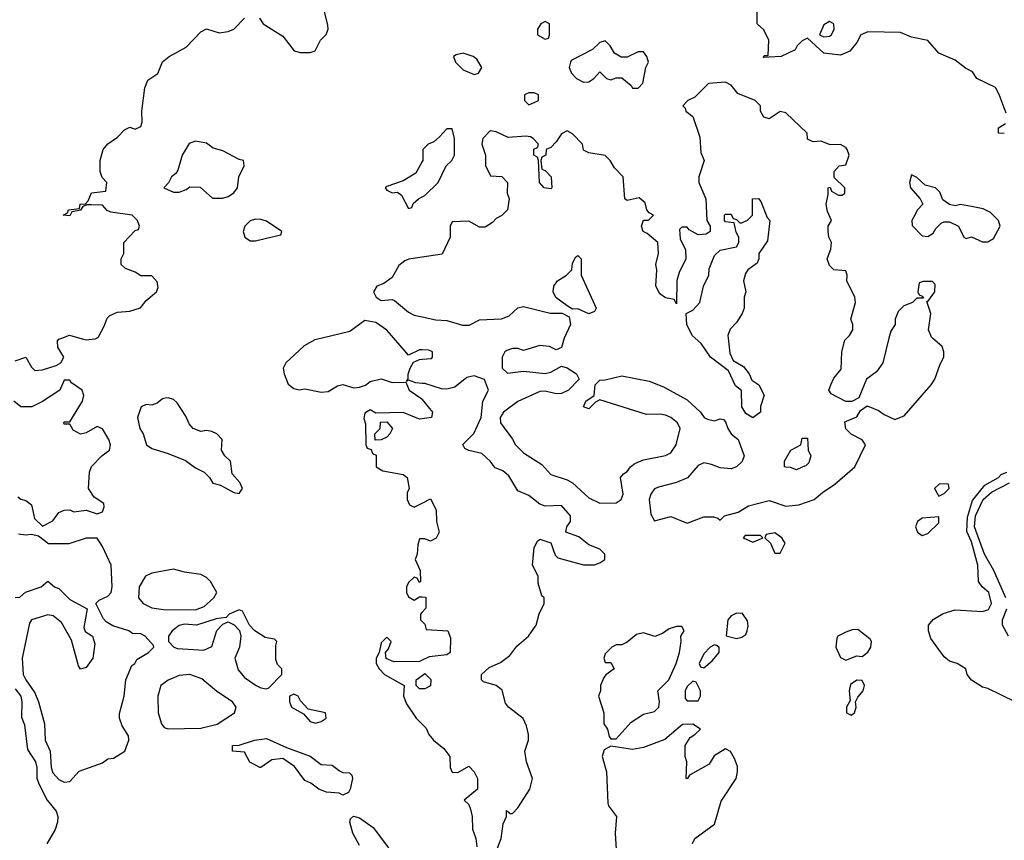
# Model space of a CAD drawing. Header units: inches. Extents: x 2380053 to 2584298, y 380219 to 546618.
# Tile 156 of 256: x 2448527 to 2452130, y 468163 to 471165. Entities that reach past the tile are written whole.
import ezdxf

# ---------------------------------------------------------------- set-up
doc = ezdxf.new("R2010")
doc.units = ezdxf.units.IN
doc.header["$MEASUREMENT"] = 0
for name, color, linetype in [('C4446', 7, 'Continuous'), ('C4447', 7, 'Continuous'), ('C4456', 7, 'Continuous'), ('C4457', 7, 'Continuous')]:
    doc.layers.add(name, color=color, linetype=linetype)

msp = doc.modelspace()

# ---------------------------------------------------------------- linework, layer by layer
at = {"layer": 'C4446', "color": 2}
for points, elevation in [([(2448510, 469917.3), (2448550, 469930.6), (2448570, 469894), (2448582, 469882), (2448610, 469884.7), (2448660.2, 469899.8), (2448678, 469910), (2448688.7, 469930), (2448666.8, 469966.8), (2448665.2, 469990), (2448670, 469996), (2448680.7, 470000)], 42), ([(2448746.9, 470000), (2448770, 469993.4), (2448802.7, 469997.3), (2448807.5, 470000)], 42), ([(2449633.5, 470000), (2449606.6, 469993.4), (2449568.3, 469971.7), (2449501, 469910), (2449491, 469890), (2449494.8, 469870), (2449510, 469832), (2449530, 469816), (2449550, 469811), (2449570, 469814.8), (2449630, 469802.8), (2449655.5, 469804.5), (2449690, 469826), (2449710, 469831), (2449750, 469818.8), (2449770, 469820.7), (2449791.9, 469828.1), (2449810, 469841), (2449850, 469851.3), (2449890, 469838), (2449939.6, 469839.6), (2449952, 469810), (2449998, 469778), (2450000, 469775.6)], 42), ([(2450000, 469957.5), (2449990, 469958), (2449950, 469938), (2449895.5, 470000)], 42), ([(2450000, 469834.7), (2449976.4, 469836.4), (2449950, 469846), (2449942, 469842), (2449948, 469852), (2449948, 469868), (2449955.3, 469890), (2449968, 469912), (2449990, 469922), (2450000, 469922.9)], 42), ([(2448519.6, 469419.6), (2448531.1, 469411.1), (2448550, 469406.8), (2448570.7, 469390.7), (2448581, 469341), (2448610, 469312), (2448648.4, 469331.6), (2448670, 469362), (2448690, 469371.3), (2448710, 469372), (2448724.7, 469364.7), (2448770, 469371.3), (2448810, 469358), (2448830, 469364.7), (2448836.5, 469383.5), (2448835.1, 469395.1), (2448799, 469419), (2448779, 469450), (2448782, 469510), (2448789.3, 469530.7), (2448828, 469570), (2448855.3, 469590), (2448859, 469610), (2448852.7, 469630), (2448830, 469668.7), (2448810, 469677.2), (2448770, 469654), (2448750, 469648.7), (2448723.1, 469663.1), (2448710, 469686), (2448690, 469686), (2448688, 469690), (2448690, 469694), (2448710, 469694), (2448757.2, 469770), (2448762, 469790), (2448755.3, 469810), (2448716.4, 469836.4), (2448710, 469846), (2448690, 469846), (2448674, 469810), (2448610, 469768), (2448571.6, 469748.4), (2448531.6, 469748.4), (2448506, 469770)], 42), ([(2450000, 469705.4), (2449990, 469704), (2449930, 469728.7), (2449830, 469726), (2449810, 469738), (2449790, 469726), (2449786, 469706), (2449792.7, 469687.3), (2449794, 469610), (2449798, 469598), (2449812.7, 469592.7), (2449818, 469578), (2449831.6, 469571.6), (2449832, 469530), (2449855.3, 469515.3), (2449930, 469501), (2449944.7, 469490), (2449952, 469450), (2449945.4, 469434.6), (2449944.7, 469410), (2449954, 469390), (2449970, 469382), (2450000, 469397)], 42), ([(2448510, 469052), (2448527.3, 469052.7), (2448548.4, 469071.6), (2448606, 469090), (2448630, 469111.3), (2448654, 469090), (2448670, 469084.7), (2448710, 469044.7), (2448774, 469010), (2448762, 468942), (2448766.8, 468926.8), (2448794, 468910), (2448802, 468882), (2448794.8, 468830), (2448770, 468795.3), (2448750, 468789), (2448742, 468802), (2448716, 468896), (2448679.5, 468959.5), (2448650, 468984), (2448630, 468988.7), (2448570.7, 468969.3), (2448562.8, 468957.2), (2448535.5, 468830), (2448540.3, 468770), (2448548.9, 468750), (2448582.7, 468702.7), (2448596.3, 468670), (2448617.3, 468590), (2448620.7, 468530), (2448638, 468490), (2448642.6, 468430), (2448648.5, 468410), (2448670, 468386), (2448690, 468376), (2448710, 468378.8), (2448744.2, 468415.8), (2448830, 468446.8), (2448850, 468461), (2448870, 468464), (2448912, 468490), (2448926, 468530), (2448925.2, 468545.2), (2448902, 468582), (2448892.3, 468610), (2448892.5, 468627.5), (2448909.4, 468690), (2448915.1, 468750), (2448937.2, 468802.8), (2448948, 468810), (2448955.3, 468824.7), (2448998, 468850), (2449018, 468870), (2449016.4, 468876.4), (2448986, 468910), (2448970, 468918), (2448940.4, 468920.4), (2448926, 468930), (2448868, 468948), (2448843.1, 468963.1), (2448834, 468974), (2448806, 469030), (2448818, 469042), (2448850, 469056), (2448861.2, 469070), (2448865.2, 469090), (2448861.2, 469170), (2448830, 469238), (2448810, 469268), (2448770, 469268.7), (2448707.3, 469247.3), (2448632, 469248), (2448596.4, 469276.4), (2448570, 469282), (2448550, 469279), (2448523.2, 469283.2)], 42), ([(2450000, 469266), (2449990, 469266), (2449983.6, 469243.6), (2449982, 469210), (2449974, 469190), (2449992, 469150), (2449994, 469110), (2449990, 469106), (2449982, 469122), (2449970, 469126), (2449950, 469106), (2449942, 469090), (2449942, 469070), (2449950, 469054), (2449970, 469042), (2449990, 469054), (2450000, 469053.4)], 42), ([(2450000, 468997.3), (2449994, 468990), (2449994, 468970), (2450000, 468964)], 42), ([(2450000, 468822.7), (2449990, 468818), (2449896.4, 468816.4), (2449868.4, 468828.4), (2449866, 468850), (2449876.4, 468863.6), (2449886, 468890), (2449870, 468906), (2449850, 468886), (2449842, 468850), (2449832, 468830), (2449832, 468810), (2449842, 468790), (2449862, 468770), (2449934, 468730), (2449932, 468690), (2449942, 468662), (2449978, 468610), (2450000, 468588)], 42), ([(2450000, 468718), (2449990, 468718), (2449978, 468730), (2449978, 468750), (2450000, 468766.5)], 42), ([(2448510, 468718), (2448531.7, 468690), (2448535.3, 468670), (2448533.2, 468613.2), (2448545.2, 468585.2), (2448555.8, 468495.8), (2448584.9, 468450), (2448590.3, 468430), (2448590.3, 468390.3), (2448597.1, 468370), (2448627.3, 468310), (2448660.5, 468270), (2448666, 468250), (2448665.5, 468230), (2448656.7, 468203.3), (2448626.8, 468150)], 38), ([(2449770, 468144), (2449746, 468190), (2449735.3, 468230), (2449738, 468242), (2449748.4, 468251.6), (2449770, 468246), (2449821, 468210), (2449876.3, 468136.3)], 38)]:
    msp.add_lwpolyline(points, dxfattribs=dict(at, elevation=elevation))
for points, elevation in [([(2449070, 469782), (2449059.6, 469780.4), (2449050, 469778), (2449030, 469762), (2449010, 469755.3), (2448990, 469758), (2448971.6, 469748.4), (2448958, 469710), (2448966.8, 469670), (2448978.8, 469650), (2448991.3, 469610), (2449010, 469596), (2449070, 469578.8), (2449133.2, 469553.2), (2449170, 469526), (2449202, 469510), (2449222, 469490), (2449234, 469470), (2449262, 469462), (2449310, 469436), (2449330, 469432), (2449342, 469450), (2449332.5, 469472.5), (2449304, 469504), (2449298, 469550), (2449278, 469570), (2449266, 469590), (2449268, 469630), (2449248, 469650), (2449230, 469659), (2449210, 469662), (2449190, 469659), (2449162, 469670), (2449146.6, 469686.6), (2449134.8, 469714.8), (2449103.1, 469763.1), (2449090, 469775.3)], 42), ([(2449827.3, 469627.3), (2449826, 469650), (2449846, 469670), (2449847.3, 469692.7), (2449870, 469694), (2449891.3, 469670), (2449882, 469650), (2449870, 469638), (2449850, 469628)], 42), ([(2449090, 469155.1), (2449010, 469140.9), (2448987.3, 469130), (2448964, 469090), (2448962, 469050), (2448978.8, 469030), (2449010, 469013.4), (2449052.9, 469007.1), (2449170, 469006), (2449202, 469018), (2449238, 469050), (2449248.7, 469070), (2449225.2, 469110), (2449210, 469125.2), (2449190, 469136), (2449130, 469143.7)], 42), ([(2449330, 469006), (2449294, 468990), (2449282, 468978), (2449246.4, 468973.6), (2449174, 468950), (2449130, 468954), (2449110, 468948.7), (2449084.7, 468930), (2449071.3, 468910), (2449071.3, 468890), (2449091.3, 468870), (2449104.4, 468864.4), (2449201.2, 468858.8), (2449230, 468872), (2449248.9, 468931.1), (2449270, 468954), (2449290, 468962), (2449311.3, 468951.3), (2449331.1, 468931.1), (2449336, 468910), (2449330.8, 468870), (2449314.8, 468830), (2449326.6, 468786.6), (2449350, 468758.8), (2449392, 468730), (2449410, 468721), (2449430, 468718), (2449439, 468721), (2449486, 468770), (2449486, 468790), (2449470, 468806), (2449464.7, 468824.7), (2449464, 468876), (2449468, 468890), (2449459, 468899), (2449425.6, 468905.6), (2449388, 468930), (2449368, 468950), (2449342, 469002)], 42), ([(2449150, 468769.4), (2449110, 468766.6), (2449070, 468749.4), (2449044, 468730), (2449033, 468690), (2449034, 468630), (2449046, 468590), (2449056, 468576), (2449070.8, 468570.8), (2449190, 468573), (2449250, 468588.7), (2449313.2, 468630), (2449319.3, 468650), (2449305.2, 468670), (2449248.1, 468708.1), (2449193.8, 468753.8)], 42), ([(2449530, 468698), (2449514, 468690), (2449514, 468670), (2449522, 468650), (2449566, 468626), (2449590, 468598), (2449610, 468591.3), (2449630, 468598), (2449648, 468610), (2449646, 468630), (2449583.1, 468643.1), (2449554, 468674), (2449546, 468690)], 42), ([(2449710, 468328.7), (2449696, 468336), (2449650, 468339.3), (2449622, 468350), (2449592.7, 468372.7), (2449570, 468382), (2449532.9, 468432.9), (2449490, 468462), (2449450, 468458), (2449409.1, 468429.1), (2449406, 468430), (2449368.9, 468448.9), (2449350, 468486), (2449306, 468490), (2449306, 468510), (2449330, 468511.3), (2449386, 468530), (2449430, 468536), (2449502.8, 468502.8), (2449590, 468470.6), (2449630, 468441), (2449670, 468438), (2449696.9, 468416.9), (2449710, 468411.3), (2449734, 468410), (2449742, 468402), (2449744.7, 468390), (2449736, 468350), (2449730, 468338)], 38)]:
    msp.add_lwpolyline(points, close=True, dxfattribs=dict(at, elevation=elevation))
at = {"layer": 'C4447', "color": 2, "elevation": 42}
for points in [[(2449404.7, 471170), (2449418, 471150), (2449490, 471104.7), (2449531.1, 471051.1), (2449554.6, 471045.4), (2449590, 471044.7), (2449608.4, 471051.6), (2449628, 471090), (2449648.9, 471111.1), (2449655.3, 471130), (2449654.6, 471145.4), (2449639, 471210)], [(2448807.5, 470000), (2448815.5, 470004.5), (2448836.5, 470043.5), (2448846.6, 470073.4), (2448856.5, 470083.5), (2448884.7, 470095.3), (2448930, 470098.8), (2448969.4, 470110.6), (2448990, 470138), (2449028, 470170), (2449034, 470186), (2449030, 470206), (2449010, 470228), (2448970, 470228), (2448950, 470242), (2448914.6, 470254.6), (2448898, 470270), (2448898, 470290), (2448908, 470310), (2448908, 470350), (2448950, 470394), (2448962, 470398), (2448966, 470410), (2448958, 470430), (2448938, 470450), (2448860.4, 470460.4), (2448847.3, 470467.3), (2448830, 470486), (2448790, 470488), (2448772.7, 470487.3), (2448758, 470482), (2448750, 470468), (2448718, 470462), (2448710, 470448), (2448686, 470450), (2448702, 470458), (2448706, 470470), (2448746, 470474), (2448748, 470490), (2448768, 470492), (2448778, 470502), (2448790, 470532), (2448842, 470538), (2448846, 470570), (2448828.4, 470588.4), (2448822, 470610), (2448821.2, 470650), (2448832.7, 470690), (2448850, 470711.3), (2448884.7, 470735.3), (2448910, 470762), (2448930, 470772), (2448950, 470764.7), (2448970, 470774), (2448975.3, 470790), (2448974, 470830), (2448984.7, 470915.3), (2448996.5, 470943.5), (2449032.3, 470967.7), (2449049.2, 471010.8), (2449074, 471030), (2449135.8, 471064.2), (2449190, 471121), (2449210, 471131.3), (2449257.3, 471117.3), (2449290, 471122), (2449310, 471130.8), (2449350, 471170.8)], [(2450000, 470646.3), (2449976.9, 470603.1), (2449930, 470575.3), (2449870, 470555.3), (2449864.7, 470550), (2449870, 470542), (2449890, 470532), (2449910, 470534), (2449923.6, 470523.6), (2449950, 470474), (2449962, 470478), (2449967.3, 470492.7), (2449986, 470510), (2450000, 470517)], [(2450000, 470296.6), (2449950.7, 470289.3), (2449936.8, 470283.2), (2449914, 470266), (2449890, 470222), (2449859.8, 470200.2), (2449834, 470190), (2449822, 470170), (2449832, 470150), (2449850, 470138), (2449890, 470141), (2449898, 470138), (2449950, 470094.8), (2449970, 470084), (2450000, 470077.6)], [(2449895.5, 470000), (2449870, 470029), (2449830, 470057.2), (2449790, 470065.2), (2449735.2, 470024.8), (2449633.5, 470000)], [(2448680.7, 470000), (2448709.3, 470010.7), (2448746.9, 470000)]]:
    msp.add_lwpolyline(points, dxfattribs=at)
for points in [[(2449170, 470721.2), (2449147.5, 470712.5), (2449121, 470670), (2449105.4, 470614.6), (2449098, 470602), (2449082, 470590), (2449072, 470568), (2449054, 470550), (2449090, 470534), (2449110, 470534), (2449136.4, 470543.6), (2449150, 470554), (2449187.3, 470552.7), (2449232.7, 470512.7), (2449270, 470512), (2449290, 470518), (2449310, 470531.3), (2449324, 470550), (2449329.3, 470590.7), (2449348, 470630), (2449346, 470650), (2449330, 470654), (2449270, 470685.2), (2449235.5, 470695.5), (2449210, 470713.2)], [(2449390, 470435.3), (2449370, 470428.7), (2449351.3, 470410), (2449344.7, 470390), (2449351.3, 470370), (2449370, 470356), (2449390, 470356), (2449430, 470366), (2449482, 470378), (2449486, 470390), (2449430, 470428), (2449410, 470434)]]:
    msp.add_lwpolyline(points, close=True, dxfattribs=at)
at = {"layer": 'C4456', "color": 2}
for points, elevation in [([(2450519.7, 470000), (2450510, 469966), (2450490, 469958), (2450466, 469970), (2450430, 469973.2), (2450370, 469955.3), (2450350, 469962), (2450330, 469962), (2450310, 469955.3), (2450302, 469950), (2450292, 469930), (2450292, 469890), (2450311.6, 469871.6), (2450370, 469878.8), (2450450, 469871), (2450470, 469876), (2450510, 469898), (2450530, 469891.3), (2450564.7, 469870), (2450574, 469850), (2450534.8, 469810), (2450510, 469798), (2450490, 469796), (2450450, 469806), (2450430, 469805.2), (2450350, 469769), (2450298, 469730), (2450284.7, 469710), (2450286, 469690), (2450330.6, 469630.6), (2450341, 469610), (2450370, 469581), (2450437.5, 469537.5), (2450470, 469502), (2450530, 469482), (2450550.4, 469470.4), (2450610, 469416), (2450650, 469396), (2450710, 469398), (2450728, 469410), (2450735.3, 469430), (2450726, 469490), (2450736.4, 469503.6), (2450750, 469512), (2450762, 469530), (2450778, 469542), (2450810, 469554.8), (2450890, 469571), (2450910, 469581), (2450929.2, 469610), (2450944, 469670), (2450934, 469690), (2450909.5, 469709.5), (2450890, 469718), (2450870, 469722), (2450820.9, 469720.9), (2450650, 469774), (2450634, 469766), (2450610, 469741.2), (2450590, 469749.2), (2450599, 469770), (2450628.7, 469790), (2450633.2, 469830), (2450650, 469846.8), (2450670, 469847.3), (2450730, 469862.8), (2450830, 469842.8), (2450882.5, 469822.5), (2450970, 469774), (2451018, 469730), (2451032, 469710), (2451043.5, 469703.5), (2451070, 469698), (2451090, 469704.7), (2451102, 469702), (2451110, 469694), (2451118, 469670), (2451130.7, 469650.7), (2451156, 469630), (2451178, 469570), (2451170.5, 469549.5), (2451150.4, 469529.6), (2451130, 469522.7), (2451090, 469525.2), (2451058.6, 469538.6), (2451030, 469544), (2451010, 469534), (2450970.5, 469489.5), (2450930, 469472.3), (2450864.5, 469455.5), (2450850, 469448.7), (2450836, 469430), (2450831, 469410), (2450836.9, 469356.9), (2450850, 469332), (2450910, 469347.3), (2450970, 469324), (2451030, 469346.8), (2451066, 469346), (2451082, 469342), (2451090, 469334), (2451106, 469350), (2451156.5, 469363.5), (2451193.6, 469386.4), (2451270, 469406.8), (2451330, 469386), (2451378, 469390), (2451434, 469410), (2451464.2, 469435.8), (2451510, 469465.5), (2451582.7, 469530), (2451622, 469610), (2451610, 469628), (2451569.1, 469649.1), (2451550, 469668), (2451546, 469694), (2451590, 469712), (2451604, 469736), (2451628, 469752), (2451670, 469736), (2451690, 469721), (2451730, 469702), (2451764, 469716), (2451862.7, 469830), (2451876, 469850), (2451894.8, 469905.2), (2451908.7, 469930), (2451908.7, 469950), (2451902, 469970), (2451867, 470000)], 42), ([(2451119.1, 470000), (2451125.4, 469945.4), (2451138, 469918), (2451175.9, 469895.9), (2451196, 469870), (2451206, 469846), (2451231.3, 469830), (2451251.6, 469791.6), (2451238, 469750), (2451238, 469730), (2451210, 469709), (2451184.1, 469724.1), (2451169, 469749), (2451168.7, 469808.7), (2451146.3, 469826.3), (2451120.2, 469880.2), (2451055.3, 469930), (2451020.4, 469980.4), (2450998.9, 470000)], 42), ([(2451708, 470000), (2451685.5, 469910), (2451662.8, 469877.2), (2451626, 469850), (2451598, 469782), (2451571.6, 469768.4), (2451550, 469768), (2451496.4, 469796.4), (2451488, 469810), (2451495.3, 469830), (2451506.3, 469853.7), (2451533.2, 469886.8), (2451536, 469950), (2451547, 469993), (2451554, 470000)], 42), ([(2450000, 469922.9), (2450034, 469926), (2450038, 469930), (2450038, 469950), (2450023.6, 469956.4), (2450000, 469957.5)], 42), ([(2450270, 468122), (2450288.7, 468170), (2450296.4, 468223.6), (2450308, 468250), (2450308, 468272), (2450322, 468262), (2450330, 468262), (2450350, 468282), (2450393.2, 468350), (2450404, 468390), (2450381.2, 468450), (2450375.3, 468490), (2450388.7, 468530), (2450388.7, 468550), (2450382, 468582), (2450368.9, 468608.9), (2450315.3, 468650), (2450305.2, 468665.2), (2450292.7, 468712.7), (2450270, 468729.2), (2450223.6, 468743.6), (2450217.2, 468750), (2450217.2, 468770), (2450244.7, 468795.3), (2450286.6, 468813.4), (2450320.1, 468839.9), (2450346.7, 468873.3), (2450389.3, 468910), (2450417.2, 468950), (2450428.4, 468991.6), (2450446, 469030), (2450446, 469050), (2450438, 469058), (2450424, 469104), (2450424, 469130), (2450404, 469170), (2450410, 469234), (2450422, 469258), (2450430, 469264.7), (2450471.1, 469251.1), (2450486, 469206), (2450496, 469196), (2450590, 469171), (2450630, 469171.3), (2450650, 469178), (2450668, 469190), (2450668, 469210), (2450650, 469228), (2450610, 469244), (2450573.6, 469273.6), (2450526, 469290), (2450528.7, 469310), (2450542, 469330), (2450542, 469350), (2450510, 469388), (2450450, 469385.2), (2450430, 469392.3), (2450390, 469425.2), (2450350, 469442), (2450316.5, 469496.5), (2450294.8, 469514.8), (2450266.3, 469526.3), (2450248.7, 469550), (2450218, 469578), (2450170, 469588.7), (2450156.4, 469596.4), (2450149, 469611), (2450188.9, 469651.1), (2450215.3, 469710), (2450222, 469770), (2450242, 469810), (2450228.4, 469848.4), (2450190, 469862), (2450179.6, 469860.4), (2450163.6, 469856.4), (2450119.6, 469820.4), (2450090, 469814), (2450070, 469815.3), (2450010, 469834), (2450000, 469834.7)], 42), ([(2450000, 469775.6), (2450038, 469730), (2450034, 469710), (2450000, 469705.4)], 42), ([(2452169.4, 468669.4), (2452070, 468719), (2452050, 468724), (2452010, 468749), (2451994, 468770), (2451988.7, 468790), (2451958, 468810), (2451930, 468819), (2451910, 468834), (2451861, 468901), (2451852.3, 468930), (2451853.2, 468950), (2451869.4, 468970.6), (2451906.6, 468993.4), (2451950, 469006.8), (2452050, 469000.5), (2452072.5, 469007.5), (2452082.9, 469030), (2452073, 469070), (2452049, 469090), (2452035.1, 469110), (2452033.7, 469170), (2452010, 469255.1), (2451993, 469293), (2451994.9, 469345.1), (2452014.1, 469405.9), (2452058.2, 469461.8), (2452109.2, 469490), (2452118.7, 469501.3), (2452139, 469510)], 38), ([(2452135.1, 469050), (2452091.5, 469150), (2452057.5, 469210), (2452020.5, 469310), (2452024.6, 469350), (2452052.3, 469410), (2452082.7, 469437.3), (2452149.3, 469470.7)], 34), ([(2450000, 469397), (2450030, 469412), (2450051.6, 469371.6), (2450052, 469330), (2450062, 469290), (2450051.1, 469268.9), (2450030, 469258), (2450010, 469266), (2450000, 469266)], 42), ([(2450000, 469053.4), (2450012.7, 469052.7), (2450012.7, 469012.7), (2450000, 468997.3)], 42), ([(2452145.1, 468910), (2452122.9, 468950), (2452123.5, 468970), (2452138.9, 469010)], 34), ([(2450000, 468964), (2450010, 468954), (2450014, 468934), (2450094, 468930), (2450103.6, 468903.6), (2450102, 468850), (2450090, 468842), (2450025.4, 468834.6), (2450000, 468822.7)], 42), ([(2450000, 468766.5), (2450010, 468774), (2450031.6, 468751.6), (2450030, 468728), (2450010, 468718), (2450000, 468718)], 42), ([(2450000, 468588), (2450014, 468574), (2450024, 468550), (2450040.7, 468530), (2450078.9, 468498.9), (2450100.7, 468470), (2450102.8, 468430), (2450110, 468412), (2450130, 468411.3), (2450170, 468434), (2450190, 468414), (2450202, 468390), (2450202, 468350), (2450154, 468310), (2450170, 468294), (2450176.9, 468276.9), (2450182.8, 468250), (2450183.5, 468203.5), (2450196, 468170), (2450199.8, 468139.8)], 42), ([(2450988.9, 468151.1), (2450998, 468170), (2451070, 468222), (2451093.6, 468306.4), (2451149.2, 468390), (2451153.6, 468413.6), (2451153.6, 468433.6), (2451143.1, 468463.1), (2451128.4, 468488.4), (2451110, 468498), (2451067.9, 468472.1), (2451050, 468442), (2450978, 468402), (2450970, 468388), (2450966, 468390), (2450968.7, 468450), (2450962, 468470), (2450962, 468510), (2450980.2, 468539.8), (2450998, 468550), (2451018, 468570), (2450990, 468588), (2450952.7, 468587.3), (2450887.3, 468532.7), (2450810, 468502.7), (2450770, 468496), (2450690, 468508), (2450665.4, 468494.6), (2450658, 468470), (2450674.4, 468414.4), (2450679.6, 468299.6), (2450682, 468290), (2450710.8, 468250), (2450706, 468190), (2450711.3, 468110)], 42)]:
    msp.add_lwpolyline(points, dxfattribs=dict(at, elevation=elevation))
at = {"layer": 'C4456', "color": 2, "elevation": 42}
for points in [[(2451370, 469518), (2451347.3, 469527.3), (2451330, 469528), (2451326, 469530), (2451326, 469550), (2451349.2, 469590.8), (2451386, 469610), (2451390, 469634), (2451410, 469634), (2451412, 469590), (2451422, 469570), (2451415.3, 469544.7), (2451405.4, 469534.6), (2451390, 469528.7)], [(2451892.7, 469467.3), (2451874, 469450), (2451890, 469422), (2451910, 469432), (2451928, 469450), (2451926, 469466)], [(2451890, 469346), (2451830, 469342), (2451812, 469330), (2451804.7, 469310), (2451812, 469290), (2451830, 469278), (2451850, 469286), (2451890, 469324.7)], [(2451238, 469278), (2451182, 469278), (2451174, 469270), (2451210, 469254), (2451230, 469262), (2451246, 469270)], [(2451290, 469288), (2451258, 469282), (2451254, 469270), (2451274, 469250), (2451290, 469214), (2451310, 469214), (2451328, 469250), (2451315.3, 469270)], [(2451150, 468994), (2451130, 468984), (2451118.8, 468970), (2451111.6, 468911.6), (2451150, 468901), (2451170, 468906), (2451184, 468916), (2451189, 468930), (2451193.2, 468946.8), (2451190, 468966), (2451172.5, 468992.5)], [(2450950, 468946), (2450930, 468946), (2450903.6, 468936.4), (2450879.6, 468920.4), (2450851.1, 468908.9), (2450810, 468922), (2450783.6, 468916.4), (2450750, 468888), (2450730, 468878), (2450710, 468878), (2450694, 468870), (2450670, 468846), (2450664.7, 468830), (2450670, 468814), (2450690, 468814), (2450702, 468790), (2450671.6, 468768.4), (2450663.6, 468756.4), (2450652, 468730), (2450652, 468710), (2450644.7, 468690), (2450664.7, 468630), (2450664.7, 468590), (2450678, 468570), (2450683.6, 468543.6), (2450690, 468534), (2450710, 468534), (2450764.8, 468595.2), (2450810, 468624.7), (2450850, 468634), (2450866, 468650), (2450868, 468670), (2450862, 468710), (2450902, 468750), (2450929, 468810), (2450942, 468850), (2450948, 468890), (2450946, 468910), (2450958, 468930)], [(2451594, 468934), (2451573.2, 468933.2), (2451550, 468924.5), (2451521, 468910), (2451517.3, 468902.7), (2451514, 468870), (2451518.5, 468858.5), (2451530, 468832), (2451550, 468822), (2451590, 468838), (2451610, 468836), (2451630, 468851.3), (2451641.2, 468870), (2451644, 468890), (2451639.3, 468899.3)], [(2451070, 468878), (2451054, 468870), (2451030, 468846), (2451014, 468810), (2451018, 468798), (2451030, 468794), (2451060.4, 468819.6), (2451086, 468850), (2451086, 468870), (2451076.4, 468876.4)], [(2450990, 468746), (2450970, 468726), (2450962, 468710), (2450962, 468682), (2450970, 468674), (2451010, 468674), (2451018, 468690), (2451018, 468710), (2451002, 468742)], [(2451590, 468748.7), (2451566.8, 468733.2), (2451562.8, 468710), (2451565.4, 468674.6), (2451552, 468650), (2451552, 468630), (2451570, 468621), (2451582, 468630), (2451588, 468650), (2451586, 468670), (2451593.6, 468686.4), (2451614, 468710), (2451619, 468730), (2451610, 468748)]]:
    msp.add_lwpolyline(points, close=True, dxfattribs=at)
at = {"layer": 'C4457', "color": 2}
for points, elevation in [([(2452136.5, 470823.5), (2452111.7, 470891.7), (2452097.2, 470917.2), (2452029.6, 470949.6), (2452014, 470974), (2451987.5, 470987.5), (2451950, 471017.2), (2451890, 471042.7), (2451850, 471089), (2451790, 471100.9), (2451750, 471118), (2451630, 471121.2), (2451604.7, 471110), (2451590, 471082), (2451564.7, 471050), (2451530, 471035.3), (2451470, 471042), (2451410, 471098), (2451390, 471088), (2451372, 471070), (2451364.7, 471055.3), (2451314, 471030), (2451247.3, 471027.3), (2451254, 471034), (2451266, 471034), (2451268.7, 471090), (2451250, 471128), (2451226, 471150), (2451226, 471210)], 38), ([(2451554, 470000), (2451564, 470010), (2451575.3, 470030), (2451575.3, 470050), (2451568, 470070), (2451585.2, 470130), (2451582.7, 470150), (2451554, 470210), (2451555.3, 470230), (2451550, 470246), (2451506, 470250), (2451490, 470266), (2451482, 470290), (2451494.6, 470325.4), (2451498, 470350), (2451488, 470370), (2451486, 470390), (2451486, 470410), (2451498, 470430), (2451483.1, 470463.1), (2451478, 470490), (2451486, 470526), (2451486, 470550), (2451492.7, 470552.7), (2451498, 470538), (2451523.6, 470523.6), (2451536.4, 470523.6), (2451546, 470530), (2451546, 470550), (2451508, 470588), (2451508, 470610), (2451526, 470630), (2451550, 470634), (2451562, 470670), (2451555.3, 470690), (2451550, 470698), (2451530, 470708), (2451492.7, 470707.3), (2451460.4, 470720.4), (2451430, 470718), (2451410, 470728), (2451408, 470750), (2451330, 470824), (2451310, 470828.7), (2451270, 470802), (2451250, 470808.7), (2451238, 470830), (2451238, 470850), (2451218, 470870), (2451155.5, 470895.5), (2451130, 470925.2), (2451110, 470936), (2451047.9, 470932.1), (2450998, 470882), (2450972, 470870), (2450954, 470850), (2450962, 470842), (2450964.7, 470830), (2450990.7, 470810.7), (2451015.3, 470735.3), (2451019.6, 470679.6), (2451031.3, 470650), (2451012, 470590), (2451012, 470570), (2451038, 470510), (2451042, 470430), (2451054, 470410), (2451054, 470390), (2451039.6, 470380.4), (2451010, 470378), (2450976.4, 470396.4), (2450970, 470406), (2450950, 470406), (2450942, 470398), (2450943.6, 470363.6), (2450963.6, 470323.6), (2450964.7, 470290), (2450939.8, 470240.2), (2450931.6, 470211.6), (2450930, 470126), (2450922, 470142), (2450890, 470148), (2450870, 470162), (2450855.3, 470190), (2450859, 470250), (2450855.3, 470270), (2450864, 470310), (2450862, 470350), (2450823.1, 470383.1), (2450808, 470390), (2450802, 470410), (2450810, 470431.3), (2450828, 470432), (2450846, 470450), (2450830, 470458), (2450822, 470470), (2450815.5, 470495.5), (2450793.6, 470513.6), (2450750, 470504), (2450742, 470510), (2450735.3, 470590), (2450703.1, 470623.1), (2450688, 470650), (2450670, 470668), (2450610, 470678), (2450590, 470688), (2450586, 470710), (2450550, 470748), (2450530, 470758), (2450510, 470748), (2450490, 470718), (2450470, 470698), (2450454, 470690), (2450452, 470670), (2450438, 470662), (2450434, 470650), (2450438, 470618), (2450450, 470614), (2450472, 470590), (2450474, 470550), (2450470, 470546), (2450446, 470550), (2450428.9, 470568.9), (2450426, 470650), (2450422, 470662), (2450408, 470670), (2450408.4, 470691.6), (2450422, 470698), (2450426, 470710), (2450406, 470730), (2450396.4, 470736.4), (2450379, 470739), (2450314.6, 470734.6), (2450270, 470755.3), (2450250, 470758), (2450245.4, 470754.6), (2450222, 470730), (2450218, 470710), (2450232, 470670), (2450231.6, 470631.6), (2450250, 470594), (2450291.1, 470591.1), (2450312, 470570), (2450311.3, 470530), (2450318, 470510), (2450312, 470470), (2450291.1, 470448.9), (2450270, 470438), (2450256.9, 470423.1), (2450230, 470406), (2450210, 470406), (2450170, 470428), (2450110, 470426), (2450102, 470410), (2450102, 470370), (2450072.7, 470307.3), (2450000, 470296.6)], 42), ([(2452130, 470749.3), (2452108.7, 470750), (2452109, 470770), (2452134.6, 470785.4)], 38), ([(2450000, 470517), (2450010, 470522), (2450058, 470570), (2450088, 470630), (2450108, 470650), (2450118, 470670), (2450118, 470730), (2450110, 470766), (2450090, 470766), (2450063.6, 470736.4), (2450042, 470718), (2450022, 470710), (2450002, 470690), (2450002, 470650), (2450000, 470646.3)], 42), ([(2450998.9, 470000), (2450988, 470010), (2450968, 470050), (2450966, 470090), (2450990, 470102), (2451015.3, 470130), (2451028.7, 470190), (2451048.7, 470230), (2451050, 470254), (2451070, 470302), (2451090, 470322), (2451150, 470334), (2451158, 470350), (2451158, 470370), (2451148.4, 470388.4), (2451142, 470422), (2451110, 470426), (2451106, 470430), (2451106, 470450), (2451110, 470454), (2451130, 470454), (2451138, 470438), (2451150, 470434), (2451162, 470422), (2451170, 470422), (2451190, 470432), (2451208, 470450), (2451208, 470510), (2451230, 470511.3), (2451239.6, 470499.6), (2451262, 470442), (2451272, 470430), (2451263.6, 470356.4), (2451232, 470310), (2451232, 470290), (2451225.4, 470274.6), (2451191.3, 470250), (2451183.5, 470236.5), (2451176, 470210), (2451184.7, 470170), (2451178, 470150), (2451178, 470110), (2451171.3, 470090), (2451150, 470058), (2451126.4, 470033.6), (2451118, 470010), (2451119.1, 470000)], 42), ([(2451867, 470000), (2451863.2, 470003.2), (2451853.2, 470030), (2451861.2, 470090), (2451846, 470134), (2451850, 470134), (2451875.3, 470170), (2451876.4, 470196.4), (2451867.3, 470207.3), (2451832.7, 470207.3), (2451818, 470202), (2451814, 470170), (2451818, 470158), (2451830, 470154), (2451834, 470146), (2451810, 470146), (2451794, 470130), (2451762, 470118), (2451742, 470098), (2451731, 470069), (2451730.8, 470050), (2451714.4, 470025.6), (2451708, 470000)], 42), ([(2450000, 470077.6), (2450050, 470066.8), (2450090, 470064.7), (2450147.5, 470047.5), (2450171.8, 470048.2), (2450210, 470066.8), (2450290, 470070.7), (2450318.4, 470081.6), (2450350, 470111.3), (2450370, 470116), (2450468.4, 470091.6), (2450512, 470092), (2450538, 470078), (2450542, 470050), (2450519.8, 470000.2), (2450519.7, 470000)], 42)]:
    msp.add_lwpolyline(points, dxfattribs=dict(at, elevation=elevation))
for points, elevation in [([(2450450, 471158), (2450434, 471150), (2450422, 471130), (2450422, 471110), (2450450, 471094), (2450462, 471098), (2450466, 471110), (2450466, 471150)], 42), ([(2451490, 471158), (2451470, 471146), (2451454, 471110), (2451470, 471102), (2451490, 471104.7), (2451498, 471110), (2451508, 471130), (2451506, 471150)], 38), ([(2450670, 471088), (2450650, 471082), (2450623.5, 471056.5), (2450544.7, 471015.3), (2450542, 471010), (2450538, 470990), (2450546, 470970), (2450564.7, 470950), (2450590, 470936), (2450610, 470938), (2450628, 470950), (2450650, 470974), (2450674, 470950), (2450690, 470944.7), (2450710, 470952), (2450730, 470952), (2450764.7, 470924.7), (2450770, 470914), (2450790, 470914), (2450807.3, 470932.7), (2450818, 470990), (2450828, 471010), (2450822, 471030), (2450810, 471048), (2450790, 471048), (2450750, 471028), (2450728.4, 471028.4), (2450703.1, 471043.1), (2450688, 471070)], 42), ([(2450150, 471042), (2450123.6, 471036.4), (2450114, 471030), (2450122, 471010), (2450150, 470982), (2450190, 470964.7), (2450206, 470970), (2450218, 470990), (2450200.4, 471020.4), (2450186, 471030)], 42), ([(2450410, 470898), (2450390, 470898), (2450374, 470890), (2450374, 470870), (2450390, 470854), (2450410, 470862), (2450426, 470870), (2450426, 470890)], 42), ([(2451790, 470598), (2451782.8, 470570), (2451786.8, 470550), (2451822, 470510), (2451831.3, 470490), (2451812, 470470), (2451798, 470442), (2451792, 470430), (2451792.7, 470412.7), (2451830, 470374), (2451850, 470372), (2451870, 470384.7), (2451879, 470401), (2451899, 470421), (2451910, 470426), (2451930, 470426), (2451962, 470410), (2451982, 470370), (2451990, 470364.7), (2452010, 470371.3), (2452050, 470352), (2452070, 470352), (2452090, 470364.7), (2452115.3, 470410), (2452109, 470430), (2452079.5, 470459.5), (2452052.7, 470472.7), (2452010, 470481.2), (2451970, 470488.7), (2451950, 470484), (2451930, 470488.7), (2451905.6, 470505.6), (2451893.6, 470533.6), (2451878, 470550), (2451840.2, 470560.2), (2451810, 470588)], 42), ([(2450610, 470089), (2450570, 470108), (2450550, 470106), (2450530, 470118), (2450489.2, 470149.2), (2450479, 470170), (2450482, 470190), (2450495.3, 470210), (2450528, 470230), (2450548, 470250), (2450550, 470274), (2450562, 470298), (2450570, 470302), (2450582, 470290), (2450582, 470230), (2450636, 470110), (2450630, 470098)], 42)]:
    msp.add_lwpolyline(points, close=True, dxfattribs=dict(at, elevation=elevation))

doc.saveas('drawing.dxf')
